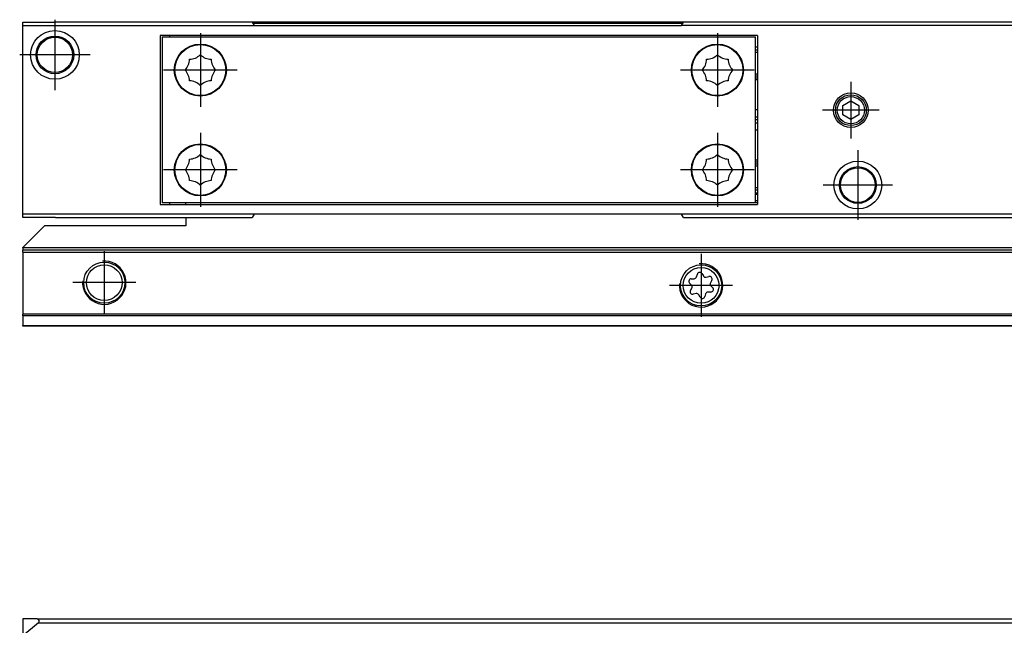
# Model space of a CAD drawing. Header units: millimetres. Extents: x -418 to 1575, y -634 to 914.
# Tile 31 of 49: x 552 to 643, y 60 to 116. Entities that reach past the tile are written whole.
import ezdxf

# ---------------------------------------------------------------- set-up
doc = ezdxf.new("R2010")
doc.units = ezdxf.units.MM
doc.linetypes.add('DOT_CENTER', pattern=[14, 12, -1, 0, -1])
doc.layers.add('1', color=7, linetype='Continuous')

# ---------------------------------------------------------------- blocks, each defined once
blk = doc.blocks.new('REGLA_SV2-870__11', base_point=(555.1, 97.348))
at = {"color": 7, "linetype": 'Continuous'}
for p, q in [((573.227, 115.348), (555.1, 115.348)), ((612.973, 115.348), (573.227, 115.348)), ((645.1, 115.348), (612.973, 115.348)), ((619.625, 112.805), (619.8, 112.805)), ((619.8, 110.38), (619.625, 110.38)), ((619.625, 107.297), (619.8, 107.297)), ((619.625, 106.636), (619.8, 106.636)), ((619.8, 106.348), (619.625, 106.348)), ((619.8, 106.059), (619.625, 106.059)), ((619.8, 105.398), (619.625, 105.398)), ((619.625, 102.315), (619.8, 102.315)), ((619.8, 99.89), (619.625, 99.89)), ((555.1, 97.348), (567.1, 97.348)), ((567.1, 97.348), (573.227, 97.348)), ((612.973, 97.348), (645.1, 97.348))]:
    blk.add_line(p, q, dxfattribs=at)
at = {"color": 3, "linetype": 'Continuous'}
for p, q in [((612.915, 115.248), (573.285, 115.248)), ((619.625, 113.09), (619.8, 113.09)), ((619.625, 112.605), (619.8, 112.605)), ((619.8, 110.58), (619.625, 110.58)), ((619.625, 110.234), (619.8, 110.234)), ((619.8, 110.038), (619.625, 110.038)), ((619.625, 102.657), (619.8, 102.657)), ((619.8, 102.461), (619.625, 102.461)), ((619.625, 102.115), (619.8, 102.115)), ((619.8, 100.09), (619.625, 100.09)), ((619.8, 99.605), (619.625, 99.605))]:
    blk.add_line(p, q, dxfattribs=at)
blk = doc.blocks.new('SOPORTE_SV2__12', base_point=(552.1, 87.348))
at = {"color": 7, "linetype": 'Continuous'}
for p, q in [((619.8, 99.489), (619.625, 99.489)), ((567.1, 98.548), (567.1, 98.702)), ((619.625, 98.698), (567.1, 98.702)), ((567.1, 97.348), (567.1, 96.598)), ((552.1, 94.598), (554.1, 96.598)), ((567.1, 96.598), (554.1, 96.598)), ((552.1, 94.548), (552.1, 94.598)), ((552.1, 94.548), (552.1, 94.348)), ((552.1, 94.148), (552.1, 94.348)), ((1527.1, 94.348), (552.1, 94.348)), ((552.1, 94.148), (552.1, 88.43)), ((613.696, 91.708), (613.96, 91.711)), ((614.181, 91.879), (614.254, 92.132)), ((614.678, 92.184), (614.807, 91.962)), ((615.063, 91.852), (615.324, 91.915)), ((613.714, 91.125), (613.531, 91.315)), ((613.619, 90.621), (613.748, 90.85)), ((615.581, 91.574), (615.452, 91.345)), ((615.486, 91.07), (615.669, 90.88)), ((614.133, 90.344), (613.877, 90.281)), ((614.523, 90.01), (614.389, 90.236)), ((615.019, 90.316), (614.946, 90.063)), ((615.504, 90.486), (615.24, 90.484)), ((552.1, 88.289), (552.1, 88.43)), ((552.1, 88.289), (552.1, 87.406)), ((552.1, 87.348), (552.1, 87.406)), ((1527.1, 87.348), (552.1, 87.348))]:
    blk.add_line(p, q, dxfattribs=at)
at = {"color": 3, "linetype": 'Continuous'}
for p, q in [((619.8, 99.471), (619.625, 99.471)), ((619.8, 98.885), (619.625, 98.885)), ((619.8, 98.702), (619.625, 98.698)), ((1527.1, 94.548), (552.1, 94.548)), ((552.1, 94.148), (1527.1, 94.148)), ((1527.1, 88.43), (552.1, 88.43)), ((1527.1, 88.289), (552.1, 88.289)), ((552.1, 87.406), (1527.1, 87.406))]:
    blk.add_line(p, q, dxfattribs=at)
at = {"color": 7, "linetype": 'Continuous'}
for centre, radius in [((559.6, 91.348), 1.9), ((559.6, 91.348), 1.65), ((614.6, 91.098), 1.9), ((614.6, 91.098), 1.65)]:
    blk.add_circle(centre, radius, dxfattribs=at)
for centre, start, end in [((613.699, 91.476), 90.56562, 223.87162), ((613.957, 91.944), 270.56562, 343.87162), ((614.477, 92.067), 30.15195, 163.87162), ((615.008, 92.078), 210.15195, 283.45795), ((615.378, 91.689), 330.56562, 103.45795), ((613.546, 90.964), 330.56562, 43.87162), ((615.654, 91.231), 150.56562, 223.87162), ((615.501, 90.719), 270.56562, 43.87162), ((613.822, 90.506), 150.56562, 283.87162), ((614.189, 90.118), 30.56562, 103.87162), ((614.723, 90.128), 210.56562, 343.87062), ((615.243, 90.251), 90.56562, 163.87062)]:
    blk.add_arc(centre, 0.233, start, end, dxfattribs=at)
at = {"layer": '1', "color": 2, "linetype": 'DOT_CENTER'}
for p, q in [((559.6, 94.248), (559.6, 88.448)), ((614.6, 93.998), (614.6, 88.198)), ((562.5, 91.348), (556.7, 91.348)), ((617.5, 91.098), (611.7, 91.098))]:
    blk.add_line(p, q, dxfattribs=at)
at = {"layer": '1', "color": 30, "linetype": 'Continuous'}
for centre in [(559.6, 91.348), (614.6, 91.098)]:
    blk.add_arc(centre, 2, 175, 95, dxfattribs=at)
blk = doc.blocks.new('CABEZA_RANURADA_REGLA_SV2__13', base_point=(552.1, 97.348))
at = {"color": 7, "linetype": 'Continuous'}
for p, q in [((552.1, 115.048), (552.1, 115.348)), ((552.1, 115.348), (555.1, 115.348)), ((573.227, 115.348), (555.1, 115.348)), ((573.227, 115.348), (573.4, 115.048)), ((612.8, 115.048), (612.973, 115.348)), ((645.1, 115.348), (612.973, 115.348)), ((552.1, 115.048), (573.4, 115.048)), ((552.1, 97.648), (552.1, 115.048)), ((573.4, 115.048), (612.8, 115.048)), ((645.1, 115.048), (612.8, 115.048)), ((564.75, 114.148), (564.75, 98.548)), ((565.65, 114.148), (564.75, 114.148)), ((564.925, 113.998), (564.925, 98.698)), ((564.925, 113.998), (565.65, 113.998)), ((565.65, 113.998), (565.65, 114.148)), ((619.8, 114.148), (565.65, 114.148)), ((565.65, 113.998), (619.625, 113.998)), ((619.625, 98.698), (619.625, 113.998)), ((619.8, 114.148), (619.8, 98.548)), ((627.65, 107.681), (628.4, 108.114)), ((628.4, 108.114), (629.15, 107.681)), ((627.65, 106.814), (627.65, 107.681)), ((629.15, 107.681), (629.15, 106.814)), ((628.4, 106.381), (627.65, 106.814)), ((629.15, 106.814), (628.4, 106.381)), ((564.75, 98.548), (565.65, 98.548)), ((565.65, 98.698), (564.925, 98.698)), ((567.1, 98.702), (565.65, 98.698)), ((565.65, 98.548), (565.65, 98.698)), ((565.65, 98.548), (619.8, 98.548)), ((619.625, 98.698), (567.1, 98.702)), ((573.4, 97.648), (552.1, 97.648)), ((552.1, 97.348), (552.1, 97.648)), ((555.1, 97.348), (552.1, 97.348)), ((555.1, 97.348), (567.1, 97.348)), ((567.1, 97.348), (573.227, 97.348)), ((573.4, 97.648), (573.227, 97.348)), ((612.8, 97.648), (573.4, 97.648)), ((612.973, 97.348), (612.8, 97.648)), ((645.1, 97.648), (612.8, 97.648)), ((612.973, 97.348), (645.1, 97.348))]:
    blk.add_line(p, q, dxfattribs=at)
for centre, radius in [((555.047, 112.348), 2.244), ((555.047, 112.348), 1.738), ((555.047, 112.348), 1.625), ((568.45, 110.948), 2.4), ((568.45, 110.948), 2.35), ((616.1, 110.948), 2.4), ((616.1, 110.948), 2.35), ((628.4, 107.248), 1.6), ((628.4, 107.248), 1.425), ((628.4, 107.248), 1.25), ((568.45, 101.748), 2.4), ((568.45, 101.748), 2.35), ((616.1, 101.748), 2.4), ((616.1, 101.748), 2.35), ((629.047, 100.348), 2.201), ((629.047, 100.348), 1.696), ((629.047, 100.348), 1.6)]:
    blk.add_circle(centre, radius, dxfattribs=at)
for centre, start, end in [((565.954, 111.981), 316.43231, 358.56769), ((567.416, 113.443), 271.43231, 313.56769), ((569.484, 113.443), 226.43231, 268.56769), ((570.946, 111.981), 181.43231, 223.56769), ((613.604, 111.981), 316.43231, 358.56769), ((615.066, 113.443), 271.43231, 313.56769), ((617.134, 113.443), 226.43231, 268.56769), ((618.596, 111.981), 181.43231, 223.56769), ((565.954, 109.914), 1.43231, 43.56769), ((570.946, 109.914), 136.43231, 178.56769), ((613.604, 109.914), 1.43231, 43.56769), ((618.596, 109.914), 136.43231, 178.56769), ((567.416, 108.452), 46.43231, 88.56769), ((569.484, 108.452), 91.43231, 133.56769), ((615.066, 108.452), 46.43231, 88.56769), ((617.134, 108.452), 91.43231, 133.56769), ((565.954, 102.781), 316.43231, 358.56769), ((567.416, 104.243), 271.43231, 313.56769), ((569.484, 104.243), 226.43231, 268.56769), ((570.946, 102.781), 181.43231, 223.56769), ((613.604, 102.781), 316.43231, 358.56769), ((615.066, 104.243), 271.43231, 313.56769), ((617.134, 104.243), 226.43231, 268.56769), ((618.596, 102.781), 181.43231, 223.56769), ((565.954, 100.714), 1.43231, 43.56769), ((570.946, 100.714), 136.43231, 178.56769), ((613.604, 100.714), 1.43231, 43.56769), ((618.596, 100.714), 136.43231, 178.56769), ((567.416, 99.252), 46.43231, 88.56769), ((569.484, 99.252), 91.43231, 133.56769), ((615.066, 99.252), 46.43231, 88.56769), ((617.134, 99.252), 91.43231, 133.56769)]:
    blk.add_arc(centre, 1.5, start, end, dxfattribs=at)
at = {"layer": '1', "color": 2, "linetype": 'DOT_CENTER'}
for p, q in [((555.047, 115.592), (555.047, 109.103)), ((568.45, 114.348), (568.45, 107.548)), ((616.1, 114.348), (616.1, 107.548)), ((558.291, 112.348), (551.803, 112.348)), ((571.85, 110.948), (565.05, 110.948)), ((619.5, 110.948), (612.7, 110.948)), ((628.4, 109.848), (628.4, 104.648)), ((631, 107.248), (625.8, 107.248)), ((568.45, 105.148), (568.45, 98.348)), ((616.1, 105.148), (616.1, 98.348)), ((629.047, 103.549), (629.047, 97.146)), ((571.85, 101.748), (565.05, 101.748)), ((619.5, 101.748), (612.7, 101.748)), ((632.248, 100.348), (625.846, 100.348))]:
    blk.add_line(p, q, dxfattribs=at)
blk = doc.blocks.new('REGLA_SV2-870mm__14', base_point=(552.1, 87.348))
for name, p in [('CABEZA_RANURADA_REGLA_SV2__13', (552.1, 97.348)), ('REGLA_SV2-870__11', (555.1, 97.348)), ('SOPORTE_SV2__12', (552.1, 87.348))]:
    blk.add_blockref(name, p)
blk = doc.blocks.new('Bottom4', base_point=(639.6, 101.348))
blk.add_blockref('REGLA_SV2-870mm__14', (552.1, 87.348))
blk = doc.blocks.new('SOPORTE_SV2__23', base_point=(552.1, 24.247))
at = {"color": 7, "linetype": 'Continuous'}
for p, q in [((553.4, 60.347), (552.1, 60.347)), ((552.1, 60.347), (552.1, 58.796)), ((553.528, 59.994), (552.1, 58.796)), ((553.4, 60.347), (1525.8, 60.347))]:
    blk.add_line(p, q, dxfattribs=at)
at = {"color": 3, "linetype": 'Continuous'}
blk.add_line((553.528, 59.994), (1525.672, 59.994), dxfattribs=at)
at = {"color": 7, "linetype": 'Continuous'}
blk.add_arc((553.4, 60.147), 0.2, 310, 90, dxfattribs=at)
blk = doc.blocks.new('REGLA_SV2-870mm__25', base_point=(552.1, 4.152))
blk.add_blockref('SOPORTE_SV2__23', (552.1, 24.247))
blk = doc.blocks.new('Front6', base_point=(639.6, 32.25))
blk.add_blockref('REGLA_SV2-870mm__25', (552.1, 4.152))

msp = doc.modelspace()

# ---------------------------------------------------------------- block references
for name, p in [('Bottom4', (639.6, 101.348)), ('Front6', (639.6, 32.25))]:
    msp.add_blockref(name, p)

doc.saveas('drawing.dxf')
